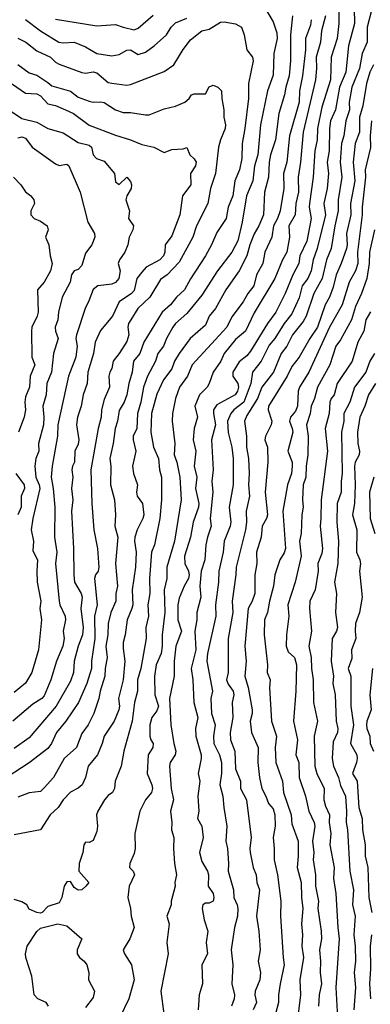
# Model space of a CAD drawing. Header units: metres. Extents: x -51132 to -49532, y -231222 to -229437.
# Tile 115 of 256: x -50925 to -50879, y -230505 to -230373. Entities that reach past the tile are written whole.
import ezdxf

# ---------------------------------------------------------------- set-up
doc = ezdxf.new("R2010")
doc.units = ezdxf.units.M
doc.layers.add('CONTOUR_INDEX', color=1, linetype='Continuous')
doc.layers.add('CONTOUR_INTER', color=3, linetype='Continuous')

msp = doc.modelspace()

# ---------------------------------------------------------------- linework, layer by layer
at = {"layer": 'CONTOUR_INDEX'}
for points, elevation in [([(-50877.87, -230369.76), (-50879.03, -230374.26), (-50879.05, -230376.26), (-50879.68, -230377.76), (-50880.05, -230379.76), (-50881.09, -230382.26), (-50881.42, -230384.26), (-50881.38, -230385.26), (-50881.87, -230386.76), (-50882.12, -230388.76), (-50882.43, -230389.76), (-50882.61, -230392.26), (-50882.41, -230394.26), (-50882.9, -230397.26), (-50882.88, -230398.76), (-50883.34, -230400.76), (-50883.81, -230403.76), (-50884.44, -230405.26), (-50885.03, -230407.76), (-50886.12, -230409.76), (-50887.16, -230412.76), (-50887.58, -230413.48), (-50889, -230415.26), (-50889.75, -230416.76), (-50890.48, -230417.76), (-50891.51, -230420.26), (-50893.06, -230422.26), (-50893.63, -230423.76), (-50895.08, -230426.03), (-50895.4, -230426.76), (-50895.12, -230428.76), (-50895.13, -230430.26), (-50894.85, -230431.76), (-50894.78, -230433.76), (-50894.87, -230435.26), (-50894.72, -230436.76), (-50895.17, -230438.76), (-50895.13, -230440.26), (-50895.25, -230441.26), (-50896.51, -230446.26), (-50896.54, -230447.26), (-50897.04, -230450.76), (-50896.94, -230452.26), (-50897.56, -230455.76), (-50897.58, -230460.26), (-50897.77, -230461.26), (-50897.58, -230461.82), (-50896.89, -230462.76), (-50896.79, -230463.26), (-50897.01, -230464.26), (-50896.94, -230466.26), (-50897.3, -230468.26), (-50897.25, -230469.26), (-50896.69, -230470.76), (-50896.58, -230473.13), (-50895.93, -230474.76), (-50895.9, -230475.76), (-50895.13, -230477.26), (-50894.48, -230482.26), (-50894.67, -230483.76), (-50894.63, -230484.26), (-50894.22, -230486.26), (-50893.83, -230487.26), (-50893.75, -230488.26), (-50893.39, -230489.26), (-50893.8, -230492.76), (-50893.46, -230494.76), (-50893.3, -230497.26), (-50893.54, -230498.76), (-50893.27, -230500.26), (-50893.36, -230501.26), (-50893.97, -230502.76), (-50893.99, -230503.26), (-50893.77, -230504.26), (-50894.22, -230505.26)], 35), ([(-50888.98, -230372.76), (-50889.23, -230375.26), (-50889.25, -230378.76), (-50889.44, -230380.76), (-50889.87, -230382.26), (-50890.03, -230383.26), (-50890.82, -230385.76), (-50891.27, -230389.26), (-50891.93, -230391.26), (-50892.1, -230392.26), (-50892.17, -230394.26), (-50892.71, -230396.26), (-50892.84, -230399.26), (-50893.47, -230400.76), (-50894.08, -230401.79), (-50894.68, -230403.26), (-50895.09, -230404.76), (-50896.08, -230406.76), (-50897.85, -230409.26), (-50899.26, -230411.76), (-50900.11, -230412.76), (-50900.58, -230413.97), (-50902.61, -230415.76), (-50904.11, -230417.76), (-50904.7, -230418.76), (-50905.08, -230419.8), (-50906.17, -230421.26), (-50907.08, -230423.17), (-50907.76, -230425.76), (-50907.88, -230428.26), (-50907.52, -230430.26), (-50906.85, -230431.76), (-50906.73, -230433.26), (-50906.43, -230434.26), (-50906.44, -230437.26), (-50906.66, -230439.76), (-50907.37, -230443.26), (-50907.76, -230444.26), (-50908.05, -230447.76), (-50908, -230449.76), (-50908.28, -230451.26), (-50908.19, -230452.76), (-50908.52, -230454.26), (-50908.49, -230455.76), (-50909.22, -230459.76), (-50909.63, -230461.26), (-50909.67, -230462.76), (-50910.07, -230464.26), (-50910.38, -230466.76), (-50911.45, -230470.76), (-50911.84, -230472.76), (-50912.62, -230474.76), (-50912.71, -230475.76), (-50912.99, -230476.26), (-50913.58, -230476.66), (-50914.04, -230477.26), (-50914.94, -230478.76), (-50915.12, -230479.26), (-50914.97, -230480.76), (-50915.08, -230481.47), (-50915.58, -230482.66), (-50916.08, -230482.94), (-50916.58, -230482.89), (-50916.79, -230483.26), (-50916.93, -230484.26), (-50917.41, -230485.76), (-50917.49, -230486.76), (-50916.15, -230488.26), (-50916.54, -230488.76), (-50917.08, -230489.25), (-50917.58, -230489.3), (-50918.08, -230488.96), (-50918.58, -230488.13), (-50919.08, -230488.19), (-50919.43, -230488.76), (-50919.73, -230490.26), (-50920.08, -230491), (-50921.58, -230491.47), (-50922.35, -230492.26), (-50922.58, -230492.35), (-50923.08, -230492.27), (-50924.08, -230491.83), (-50924.41, -230491.26), (-50925.08, -230490.83), (-50926.08, -230490.55)], 40), ([(-50920.58, -230373.19), (-50915.08, -230374.08), (-50912.58, -230373.91), (-50911.58, -230374.28), (-50910.08, -230374.62), (-50909.58, -230374.41), (-50907.58, -230372.65)], 40), ([(-50926.58, -230385.4), (-50925.08, -230386.42), (-50923.08, -230386.91), (-50921.58, -230387.77), (-50919.58, -230388.34), (-50917.58, -230389.62), (-50916.08, -230389.98), (-50915.78, -230390.26), (-50915.57, -230391.26), (-50915.12, -230391.76), (-50914.08, -230392.11), (-50912.72, -230393.76), (-50912.58, -230394.89), (-50912.08, -230395.25), (-50911.08, -230394.25), (-50910.58, -230394.83), (-50910.44, -230395.26), (-50910.51, -230395.76), (-50911.07, -230396.76), (-50911.19, -230397.26), (-50910.7, -230398.76), (-50910.83, -230399.76), (-50910.18, -230400.76), (-50910.26, -230401.26), (-50910.76, -230402.26), (-50910.95, -230403.26), (-50911.32, -230404.26), (-50912.06, -230405.26), (-50912.22, -230405.76), (-50911.96, -230406.76), (-50912.14, -230407.76), (-50912.58, -230408.29), (-50913.08, -230408.51), (-50914.94, -230408.76), (-50915.58, -230409.23), (-50916.12, -230410.76), (-50916.64, -230411.76), (-50917.79, -230415.26), (-50917.85, -230415.76), (-50917.68, -230416.76), (-50917.86, -230418.26), (-50918.84, -230420.76), (-50920.26, -230427.26), (-50920.33, -230428.76), (-50921.01, -230432.76), (-50921.15, -230434.26), (-50920.87, -230435.76), (-50920.65, -230438.26), (-50920.72, -230442.26), (-50920.39, -230444.26), (-50920.56, -230445.76), (-50920.08, -230450.76), (-50919.99, -230451.26), (-50919.28, -230452.76), (-50919.23, -230453.26), (-50919.56, -230454.76), (-50919.41, -230455.76), (-50919.61, -230456.76), (-50920.46, -230458.76), (-50921.19, -230461.26), (-50922.08, -230463.4), (-50922.38, -230463.76), (-50923.58, -230464.48), (-50926.29, -230466.76)], 45), ([(-50878.06, -230417.76), (-50878.67, -230418.76), (-50879.22, -230420.26), (-50880.73, -230422.26), (-50881.35, -230424.26), (-50882.13, -230425.76), (-50882.12, -230426.76), (-50882.47, -230428.26), (-50882.35, -230433.76), (-50882.49, -230434.76), (-50882.49, -230436.26), (-50883.02, -230437.76), (-50883.09, -230440.26), (-50882.86, -230442.76), (-50882.92, -230445.76), (-50883.38, -230448.26), (-50883.1, -230449.76), (-50883.26, -230452.26), (-50882.99, -230454.26), (-50883.14, -230454.76), (-50883.7, -230455.76), (-50883.84, -230458.76), (-50883.54, -230460.76), (-50883.62, -230461.76), (-50883.3, -230463.26), (-50883.15, -230466.76), (-50882.95, -230467.76), (-50882.99, -230468.26), (-50883.58, -230469.5), (-50883.69, -230471.76), (-50883.53, -230472.76), (-50882.85, -230474.26), (-50882.58, -230475.35), (-50881.92, -230476.76), (-50881.77, -230478.76), (-50881.83, -230480.26), (-50881.64, -230481.26), (-50881.32, -230486.76), (-50880.87, -230489.26), (-50881, -230491.26), (-50880.62, -230492.76), (-50880.82, -230495.26), (-50880.64, -230496.76), (-50880.58, -230498.76), (-50880.77, -230500.26), (-50880.58, -230502.26), (-50880.81, -230505.26)], 30), ([(-50921.51, -230504.76), (-50921.84, -230504.26), (-50922.94, -230503.76), (-50923.41, -230503.26), (-50923.75, -230500.76), (-50924.55, -230498.26), (-50924.59, -230497.76), (-50924.35, -230496.76), (-50923.08, -230494.8), (-50922.58, -230494.35), (-50920.25, -230493.76)], 40), ([(-50920.25, -230493.76), (-50919.08, -230494.06), (-50917.08, -230495.76), (-50917.67, -230497.26), (-50917.71, -230497.76), (-50917.4, -230498.26), (-50916.75, -230498.76), (-50916.42, -230499.26), (-50916.15, -230500.26), (-50916.17, -230501.26), (-50915.37, -230502.76), (-50915.58, -230503.58), (-50916.58, -230504.93)], 40)]:
    msp.add_lwpolyline(points, dxfattribs=dict(at, elevation=elevation))
at = {"layer": 'CONTOUR_INTER'}
for points, elevation in [([(-50882.82, -230370.26), (-50882.81, -230373.76), (-50883.03, -230375.76), (-50883.84, -230378.26), (-50883.93, -230381.26), (-50885.08, -230384.92), (-50885.65, -230387.76), (-50885.68, -230389.26), (-50886.01, -230390.76), (-50886.24, -230394.26), (-50886.72, -230397.76), (-50886.76, -230398.26), (-50886.51, -230399.76), (-50887.08, -230402.8), (-50887.99, -230404.76), (-50888.16, -230405.76), (-50888.96, -230407.26), (-50889.94, -230409.76), (-50891.19, -230412.26), (-50892.3, -230413.76), (-50894.58, -230417.45), (-50895.08, -230418.05), (-50896.08, -230418.89), (-50896.95, -230420.26), (-50896.94, -230420.76), (-50896.28, -230421.76), (-50896.18, -230422.26), (-50896.3, -230422.76), (-50896.62, -230423.26), (-50899.08, -230424.62), (-50899.51, -230425.26), (-50899.53, -230425.76), (-50899.23, -230427.26), (-50899.78, -230429.26), (-50899.54, -230433.26), (-50899.73, -230434.76), (-50899.61, -230436.26), (-50899.94, -230439.76), (-50899.81, -230440.76), (-50900.32, -230442.26), (-50900.53, -230443.26), (-50900.69, -230445.26), (-50901.14, -230446.76), (-50901.35, -230448.76), (-50901.2, -230450.26), (-50901.73, -230452.26), (-50901.76, -230453.26), (-50902.02, -230454.76), (-50901.89, -230457.26), (-50902.49, -230459.76), (-50902.27, -230461.26), (-50902.15, -230464.26), (-50901.61, -230466.26), (-50901.92, -230467.76), (-50901.89, -230468.76), (-50901.16, -230471.26), (-50901.14, -230471.76), (-50901.57, -230473.76), (-50901.34, -230474.76), (-50901.6, -230476.76), (-50901.49, -230478.76), (-50901.67, -230479.76), (-50901.07, -230480.76), (-50900.9, -230482.26), (-50901.37, -230484.26), (-50901.08, -230485.46), (-50900.33, -230486.76), (-50900.2, -230487.26), (-50900.22, -230488.76), (-50899.58, -230489.72), (-50899.49, -230490.26), (-50899.58, -230490.77), (-50900.08, -230491.02), (-50900.58, -230491.01), (-50900.95, -230491.26), (-50901.03, -230491.76), (-50900.76, -230493.26), (-50900.27, -230494.76), (-50900.49, -230496.26), (-50900.33, -230497.76), (-50901.07, -230499.26), (-50901, -230501.76), (-50901.41, -230503.26), (-50901.56, -230505.26)], 37), ([(-50892.58, -230371.83), (-50891.58, -230373.55), (-50891.08, -230375.02), (-50891.02, -230375.76), (-50891.48, -230377.76), (-50891.58, -230380.65), (-50892.3, -230382.76), (-50893.23, -230387.26), (-50893.59, -230391.26), (-50894.04, -230392.76), (-50894.29, -230394.76), (-50895.13, -230396.76), (-50895.68, -230400.26), (-50896.26, -230402.76), (-50897.06, -230404.26), (-50898.99, -230406.76), (-50901.08, -230410), (-50903.08, -230412.42), (-50904.58, -230413.76), (-50904.92, -230414.26), (-50905.79, -230415.76), (-50906.2, -230416.76), (-50906.95, -230417.76), (-50907.24, -230418.76), (-50908.33, -230420.76), (-50908.85, -230422.26), (-50909.19, -230424.26), (-50909.67, -230425.76), (-50909.75, -230427.76), (-50910.21, -230428.76), (-50910.21, -230429.26), (-50909.88, -230430.76), (-50910.31, -230432.76), (-50910.16, -230433.76), (-50909.64, -230435.26), (-50909.79, -230436.26), (-50909.68, -230436.76), (-50908.97, -230437.76), (-50908.8, -230439.26), (-50908.93, -230439.76), (-50909.7, -230441.26), (-50910.02, -230442.26), (-50910.07, -230442.76), (-50909.83, -230444.26), (-50909.92, -230446.26), (-50910.38, -230449.26), (-50910.29, -230451.26), (-50910.39, -230451.76), (-50911.02, -230453.26), (-50911.31, -230455.26), (-50911.57, -230456.26), (-50911.58, -230457.1), (-50911.34, -230458.76), (-50911.55, -230461.26), (-50912.17, -230463.76), (-50912.06, -230464.76), (-50912.13, -230465.26), (-50912.77, -230466.76), (-50914.09, -230468.76), (-50914.35, -230469.76), (-50914.99, -230471.26), (-50916.23, -230472.76), (-50916.6, -230474.26), (-50917.04, -230475.26), (-50917.58, -230475.7), (-50918.58, -230476.24), (-50919.56, -230477.26), (-50920.23, -230478.26), (-50921.29, -230479.26), (-50922.58, -230481.27), (-50926.08, -230481.92)], 41), ([(-50880.76, -230371.76), (-50880.72, -230373.76), (-50881.5, -230376.76), (-50881.88, -230380.26), (-50882.71, -230382.26), (-50883.25, -230385.26), (-50883.91, -230386.76), (-50884.04, -230387.76), (-50884.09, -230390.76), (-50884.35, -230392.26), (-50884.19, -230393.76), (-50884.37, -230395.76), (-50884.8, -230397.76), (-50884.58, -230399.26), (-50885.68, -230403.76), (-50886.24, -230405.26), (-50886.5, -230406.76), (-50886.95, -230407.76), (-50887.69, -230408.76), (-50888.08, -230410.32), (-50889.08, -230412.47), (-50890.1, -230413.76), (-50891.33, -230415.76), (-50892.08, -230416.66), (-50893.16, -230418.76), (-50894.3, -230420.26), (-50894.54, -230421.76), (-50895.49, -230424.26), (-50896.79, -230425.26), (-50897.19, -230425.76), (-50897.63, -230426.76), (-50897.58, -230428.31), (-50897.07, -230430.26), (-50896.9, -230431.76), (-50896.91, -230435.26), (-50897.41, -230438.26), (-50897.22, -230440.26), (-50897.31, -230440.76), (-50898.09, -230442.76), (-50898.24, -230444.26), (-50898.81, -230446.76), (-50898.85, -230448.26), (-50899.25, -230451.26), (-50899.22, -230452.76), (-50900.32, -230457.76), (-50900.42, -230458.76), (-50899.66, -230462.76), (-50899.88, -230463.76), (-50899.77, -230465.76), (-50899.31, -230467.26), (-50899.51, -230468.76), (-50899.47, -230469.76), (-50898.73, -230471.26), (-50898.47, -230472.26), (-50898.44, -230473.76), (-50898.69, -230475.26), (-50898.27, -230476.76), (-50898.15, -230478.26), (-50897.74, -230480.76), (-50897.89, -230482.76), (-50897.67, -230483.76), (-50897.51, -230485.76), (-50897.56, -230486.76), (-50896.86, -230489.26), (-50896.79, -230490.26), (-50896.35, -230491.26), (-50896.28, -230491.76), (-50896.3, -230492.76), (-50896.71, -230494.26), (-50897.15, -230497.26), (-50896.93, -230499.26), (-50897.05, -230501.76), (-50896.73, -230503.26), (-50896.75, -230503.76), (-50897.12, -230504.76)], 36), ([(-50925.58, -230375.74), (-50924.52, -230376.26), (-50923.08, -230377.42), (-50921.23, -230378.26), (-50920.58, -230378.94), (-50920.08, -230379.21), (-50917.08, -230380.28), (-50916.58, -230380.4), (-50915.58, -230380.23), (-50915.08, -230380.35), (-50913.58, -230381.64), (-50913.08, -230381.74), (-50911.08, -230381.97), (-50910.58, -230381.92), (-50906.08, -230380.19), (-50904.79, -230379.26), (-50903.58, -230377.22), (-50902.58, -230375.94), (-50901.08, -230374.75), (-50900.08, -230374.51), (-50898.58, -230373.61), (-50898.08, -230373.55), (-50896.58, -230373.81), (-50895.79, -230374.26), (-50895.41, -230375.26), (-50895.09, -230377.26), (-50894.31, -230378.26), (-50894.24, -230378.76), (-50894.84, -230381.76), (-50894.85, -230383.76), (-50895.32, -230387.76), (-50895.69, -230389.76), (-50895.72, -230391.76), (-50896.07, -230393.26), (-50896.67, -230394.76), (-50896.94, -230396.76), (-50897.56, -230398.26), (-50897.83, -230399.76), (-50899.08, -230401.61), (-50899.79, -230403.26), (-50900.58, -230404.72), (-50902.58, -230407.8), (-50903.37, -230409.26), (-50904.47, -230410.26), (-50905.24, -230411.26), (-50906.37, -230412.26), (-50908.82, -230416.26), (-50909.32, -230417.76), (-50910.16, -230418.76), (-50910.35, -230420.26), (-50910.81, -230421.76), (-50911.08, -230423.26), (-50911.44, -230424.26), (-50912.08, -230425.34), (-50912.31, -230426.76), (-50912.64, -230427.76), (-50912.9, -230429.76), (-50913.32, -230431.76), (-50913.21, -230432.76), (-50913.23, -230435.26), (-50912.72, -230437.26), (-50912.57, -230439.26), (-50912.65, -230440.76), (-50912.26, -230442.26), (-50912.59, -230445.76), (-50912.31, -230448.76), (-50912.52, -230449.76), (-50912.55, -230450.76), (-50913.19, -230452.26), (-50913.58, -230453.76), (-50913.6, -230455.26), (-50913.85, -230456.76), (-50913.7, -230458.26), (-50913.97, -230459.76), (-50914.01, -230460.76), (-50914.62, -230462.76), (-50914.79, -230463.76), (-50915.48, -230465.76), (-50916.24, -230467.26), (-50917.08, -230468.39), (-50917.79, -230470.26), (-50919.42, -230471.76), (-50920.85, -230474.26), (-50922.08, -230475.66), (-50922.58, -230476.14), (-50924.08, -230476.31), (-50925.58, -230476.92)], 42), ([(-50924.58, -230373.24), (-50922.59, -230374.76), (-50920.12, -230376.26), (-50919.58, -230376.35), (-50918.08, -230376.28), (-50916.58, -230376.87), (-50915.06, -230377.76), (-50913.08, -230378.1), (-50912.08, -230377.89), (-50911.08, -230377.34), (-50910.58, -230377.29), (-50909.58, -230377.88), (-50908.58, -230377.61), (-50907.41, -230376.76), (-50905.8, -230375.26), (-50905.17, -230374.26), (-50904.58, -230373.68), (-50903.08, -230373.06)], 41), ([(-50886.49, -230373.26), (-50886.58, -230373.98), (-50887.27, -230375.76), (-50887.26, -230377.26), (-50887.65, -230380.76), (-50888.04, -230382.76), (-50888.1, -230384.26), (-50889.4, -230388.76), (-50889.72, -230392.26), (-50890.2, -230393.76), (-50890.12, -230395.76), (-50890.65, -230398.76), (-50890.99, -230399.76), (-50891.51, -230400.76), (-50891.76, -230402.26), (-50892.68, -230404.26), (-50892.95, -230405.76), (-50893.79, -230407.26), (-50894.14, -230408.76), (-50894.96, -230409.76), (-50895.58, -230410.88), (-50897.08, -230412.85), (-50897.76, -230414.26), (-50902.34, -230419.26), (-50902.97, -230420.76), (-50904.07, -230422.26), (-50904.59, -230423.76), (-50905, -230425.76), (-50905.04, -230426.76), (-50904.66, -230429.76), (-50904.74, -230431.26), (-50904.39, -230432.26), (-50904.02, -230434.26), (-50903.81, -230437.26), (-50904.73, -230442.76), (-50905.72, -230446.26), (-50905.74, -230447.76), (-50906.1, -230449.26), (-50906, -230452.26), (-50906.38, -230455.26), (-50906.36, -230456.76), (-50906.51, -230457.76), (-50907.14, -230459.26), (-50907.37, -230460.76), (-50907.32, -230463.26), (-50906.87, -230464.76), (-50907.08, -230465.41), (-50907.74, -230466.26), (-50908, -230467.26), (-50907.99, -230468.76), (-50907.87, -230469.26), (-50907.56, -230469.76), (-50907.6, -230470.26), (-50908.23, -230471.26), (-50908.34, -230473.76), (-50907.72, -230475.26), (-50907.63, -230475.76), (-50907.8, -230476.26), (-50908.59, -230477.26), (-50909.32, -230478.76), (-50910.02, -230481.76), (-50909.97, -230483.76), (-50910.08, -230484.42), (-50910.66, -230485.76), (-50910.71, -230486.26), (-50910.24, -230486.76), (-50910.03, -230487.26), (-50910.76, -230488.76), (-50910.95, -230490.26), (-50910.58, -230491.76), (-50910.49, -230492.76), (-50910.08, -230494.26), (-50910.65, -230495.76), (-50911.54, -230497.26), (-50911.39, -230497.76), (-50910.47, -230499.26), (-50910.1, -230501.26), (-50910.8, -230503.76), (-50912, -230506.26)], 39), ([(-50884.58, -230372.76), (-50885.1, -230374.76), (-50885.26, -230376.26), (-50885.81, -230378.26), (-50885.77, -230379.76), (-50885.93, -230381.26), (-50887.58, -230388.26), (-50887.9, -230392.26), (-50888.21, -230394.26), (-50888.17, -230396.26), (-50888.54, -230397.76), (-50888.61, -230399.26), (-50889.47, -230400.76), (-50889.39, -230402.26), (-50889.74, -230404.26), (-50890.33, -230405.26), (-50891.36, -230407.76), (-50894.08, -230412.34), (-50895.26, -230414.76), (-50896.58, -230415.88), (-50898.08, -230417.76), (-50898.54, -230418.76), (-50899.56, -230420.26), (-50900.08, -230421.77), (-50900.36, -230422.26), (-50901.4, -230423.26), (-50902, -230424.76), (-50901.64, -230426.26), (-50902.08, -230427.76), (-50902.23, -230429.26), (-50901.88, -230430.76), (-50902.08, -230432.76), (-50901.73, -230434.26), (-50901.91, -230435.76), (-50901.46, -230437.76), (-50901.5, -230438.26), (-50902.21, -230440.26), (-50902.58, -230442.26), (-50903.39, -230444.76), (-50903.34, -230445.76), (-50902.86, -230446.76), (-50902.77, -230447.26), (-50902.86, -230447.76), (-50903.42, -230448.76), (-50904.08, -230450.39), (-50904.27, -230451.26), (-50904.25, -230453.26), (-50903.76, -230454.76), (-50904.53, -230456.76), (-50904.74, -230458.76), (-50904.76, -230460.76), (-50905.38, -230463.76), (-50905.2, -230467.26), (-50904.82, -230469.76), (-50904.54, -230470.76), (-50904.62, -230471.26), (-50905.31, -230472.26), (-50905.37, -230472.76), (-50905.17, -230475.76), (-50904.85, -230477.26), (-50905.26, -230478.76), (-50905.08, -230480.26), (-50905.12, -230481.26), (-50904.82, -230482.26), (-50904.87, -230483.76), (-50904.73, -230485.76), (-50904.47, -230487.26), (-50904.66, -230488.26), (-50904.63, -230488.76), (-50905.17, -230490.76), (-50905.15, -230491.26), (-50905.73, -230492.76), (-50905.43, -230493.76), (-50905.75, -230496.26), (-50905.56, -230497.76), (-50906.53, -230502.76), (-50906.14, -230505.76)], 38), ([(-50925.58, -230379.23), (-50924.08, -230380.35), (-50923.08, -230380.64), (-50921.58, -230381.63), (-50921.08, -230382.1), (-50918.58, -230382.8), (-50917.58, -230383.57), (-50916.08, -230384.13), (-50915.58, -230384.25), (-50914.58, -230384.19), (-50914.08, -230384.28), (-50912.58, -230385.3), (-50911.58, -230385.62), (-50910.58, -230385.62), (-50908.58, -230385.95), (-50908.08, -230385.93), (-50906.08, -230385.16), (-50904.58, -230384.8), (-50903.35, -230384.26), (-50902.77, -230383.76), (-50902.45, -230383.26), (-50902.08, -230383.15), (-50900.58, -230383.14), (-50900.08, -230382.21), (-50899.58, -230382), (-50898.94, -230382.26), (-50898.46, -230382.76), (-50898.41, -230383.76), (-50898.13, -230385.26), (-50898.15, -230386.26), (-50897.91, -230387.26), (-50897.95, -230387.76), (-50898.6, -230389.26), (-50898.84, -230390.26), (-50899.25, -230393.76), (-50899.91, -230395.76), (-50900.28, -230397.76), (-50901.79, -230400.76), (-50902.29, -230402.26), (-50904.08, -230405.58), (-50905.7, -230407.26), (-50906.58, -230407.91), (-50908, -230410.26), (-50909.6, -230411.76), (-50910.54, -230413.26), (-50910.83, -230413.76), (-50910.92, -230414.26), (-50910.82, -230415.26), (-50911.08, -230416.17), (-50912.08, -230417.76), (-50912.88, -230418.76), (-50913.05, -230419.76), (-50913.32, -230420.26), (-50913.46, -230420.76), (-50913.39, -230422.26), (-50914.08, -230423.91), (-50914.45, -230425.26), (-50914.51, -230426.26), (-50914.9, -230427.76), (-50915.85, -230433.26), (-50915.72, -230437.76), (-50915.47, -230441.26), (-50914.99, -230443.76), (-50914.8, -230446.26), (-50914.9, -230446.76), (-50915.26, -230447.26), (-50915.39, -230447.76), (-50915.02, -230451.26), (-50915.37, -230452.76), (-50915.33, -230455.76), (-50915.79, -230458.76), (-50915.8, -230459.76), (-50916.4, -230461.76), (-50917.53, -230464.26), (-50919.21, -230466.76), (-50920.45, -230468.26), (-50921.11, -230469.76), (-50921.58, -230470.42), (-50924.08, -230472.31), (-50928.08, -230474.88)], 43), ([(-50878.2, -230379.26), (-50878.66, -230380.26), (-50879.11, -230381.76), (-50879.61, -230384.76), (-50880.05, -230386.26), (-50880.04, -230388.26), (-50880.62, -230389.76), (-50880.88, -230392.26), (-50880.69, -230394.76), (-50881.27, -230397.76), (-50881.21, -230399.26), (-50881.78, -230401.76), (-50881.7, -230403.26), (-50881.79, -230403.76), (-50882.48, -230405.76), (-50883.16, -230407.26), (-50883.58, -230408.91), (-50884.07, -230410.26), (-50884.61, -230411.26), (-50885.63, -230414.26), (-50886.68, -230415.76), (-50888.08, -230418.25), (-50889.08, -230419.47), (-50889.71, -230420.76), (-50892.17, -230424.76), (-50892.22, -230425.26), (-50891.76, -230426.76), (-50891.84, -230427.26), (-50892.58, -230428.76), (-50892.66, -230429.26), (-50892.33, -230430.26), (-50892.26, -230432.26), (-50892.64, -230436.26), (-50892.32, -230439.26), (-50892.46, -230439.76), (-50893.05, -230440.76), (-50893.17, -230442.26), (-50893.77, -230444.26), (-50893.76, -230445.76), (-50894, -230447.26), (-50893.99, -230449.76), (-50894.34, -230450.76), (-50894.91, -230451.76), (-50895.34, -230456.76), (-50895.14, -230458.76), (-50895.32, -230460.76), (-50894.9, -230462.26), (-50894.36, -230465.26), (-50894.37, -230465.76), (-50894.64, -230466.76), (-50894.43, -230468.26), (-50893.57, -230470.26), (-50893.6, -230472.26), (-50893.4, -230474.26), (-50893.07, -230475.76), (-50892.53, -230476.76), (-50892.17, -230477.76), (-50891.58, -230478.44), (-50891.34, -230479.26), (-50891.31, -230480.76), (-50891.57, -230482.26), (-50891.41, -230483.76), (-50891.41, -230485.26), (-50890.99, -230487.26), (-50890.53, -230490.76), (-50890.57, -230492.76), (-50890.25, -230498.26), (-50890.08, -230499.26), (-50890.64, -230501.76), (-50890.87, -230503.26), (-50890.87, -230504.26), (-50891.25, -230505.76)], 34), ([(-50927.58, -230380.96), (-50924.58, -230383.07), (-50923.08, -230383.16), (-50922.58, -230383.43), (-50921.58, -230384.48), (-50920.58, -230384.71), (-50919.25, -230385.26), (-50918.2, -230385.76), (-50916.08, -230387.31), (-50912.58, -230388.67), (-50910.58, -230389.27), (-50909.08, -230389.91), (-50907.48, -230390.26), (-50906.08, -230390.98), (-50905.08, -230390.56), (-50903.58, -230390.48), (-50903.08, -230390.29), (-50902.68, -230391.26), (-50902.08, -230391.83), (-50901.83, -230392.26), (-50901.92, -230392.76), (-50902.6, -230393.76), (-50902.55, -230395.26), (-50903.65, -230396.76), (-50904, -230399.26), (-50905.08, -230402.08), (-50905.95, -230403.26), (-50905.99, -230404.26), (-50906.18, -230404.76), (-50906.69, -230405.26), (-50908.49, -230406.26), (-50909.08, -230406.92), (-50909.72, -230407.76), (-50910.08, -230409.36), (-50910.47, -230409.76), (-50912.08, -230410.88), (-50912.97, -230412.76), (-50914.58, -230414.69), (-50915.27, -230416.26), (-50915.53, -230417.76), (-50916.26, -230420.26), (-50916.35, -230421.76), (-50916.91, -230423.26), (-50917.14, -230424.76), (-50917.63, -230426.26), (-50917.78, -230427.26), (-50917.47, -230429.26), (-50917.58, -230429.86), (-50918.02, -230430.76), (-50918.03, -230432.26), (-50918.33, -230432.76), (-50918.39, -230433.26), (-50918.29, -230434.26), (-50918.43, -230435.76), (-50918.25, -230437.26), (-50918.44, -230438.76), (-50918.16, -230443.76), (-50918.15, -230447.26), (-50918.05, -230448.26), (-50917.14, -230449.76), (-50917.02, -230450.26), (-50917.21, -230451.76), (-50916.91, -230454.26), (-50917, -230455.26), (-50917.55, -230456.76), (-50918.08, -230458.76), (-50918.2, -230460.26), (-50918.58, -230461.44), (-50920.51, -230464.76), (-50924.08, -230468.97), (-50926.08, -230470.43)], 44), ([(-50878.44, -230386.76), (-50878.63, -230388.76), (-50878.58, -230390.31), (-50879.3, -230393.26), (-50879.25, -230394.26), (-50879.68, -230398.26), (-50879.68, -230399.26), (-50880.32, -230404.26), (-50880.27, -230405.76), (-50880.58, -230406.72), (-50881.43, -230408.26), (-50882.37, -230411.26), (-50884.05, -230414.26), (-50886.81, -230420.26), (-50888.03, -230422.26), (-50888.21, -230422.76), (-50888.32, -230424.76), (-50888.58, -230425.43), (-50889.24, -230426.26), (-50889.4, -230426.76), (-50889.01, -230427.76), (-50888.95, -230428.26), (-50889.59, -230430.76), (-50889.05, -230432.26), (-50889.02, -230432.76), (-50889.12, -230433.76), (-50889.66, -230435.26), (-50890.28, -230438.76), (-50889.92, -230443.76), (-50890.08, -230444.31), (-50890.69, -230445.26), (-50891.36, -230447.26), (-50891.52, -230448.76), (-50892.07, -230450.76), (-50892.31, -230452.26), (-50892.73, -230453.26), (-50892.77, -230455.26), (-50892.33, -230459.26), (-50892.35, -230460.26), (-50891.96, -230461.26), (-50892.04, -230462.26), (-50891.77, -230466.76), (-50891.12, -230468.76), (-50891.31, -230470.26), (-50891.21, -230472.26), (-50890.33, -230474.76), (-50890.2, -230476.26), (-50889.17, -230479.26), (-50889.08, -230480.46), (-50888.25, -230482.76), (-50888.22, -230484.76), (-50888.38, -230486.26), (-50887.85, -230488.26), (-50887.78, -230490.26), (-50887.59, -230491.76), (-50887.77, -230493.76), (-50887.64, -230495.26), (-50887.74, -230496.76), (-50887.53, -230498.26), (-50888, -230501.26), (-50887.9, -230503.26), (-50888.42, -230507.26)], 33), ([(-50925.58, -230389), (-50925.08, -230388.89), (-50924.58, -230389.04), (-50923.7, -230390.26), (-50920.58, -230392.47), (-50920.08, -230392.68), (-50919.08, -230392.54), (-50918.82, -230392.76), (-50917.28, -230396.26), (-50916.26, -230400.26), (-50915.39, -230401.76), (-50915.32, -230402.26), (-50915.73, -230403.26), (-50916.58, -230404.37), (-50917.08, -230406.04), (-50917.58, -230406.56), (-50918.09, -230406.76), (-50918.46, -230407.26), (-50918.64, -230408.26), (-50919.71, -230410.26), (-50920.18, -230412.26), (-50920.26, -230413.26), (-50920.61, -230414.26), (-50920.6, -230414.76), (-50920.23, -230415.76), (-50920.86, -230417.76), (-50921.11, -230420.26), (-50921.72, -230421.76), (-50921.84, -230423.26), (-50922.28, -230424.76), (-50922.14, -230426.26), (-50922.2, -230427.26), (-50922.85, -230429.76), (-50922.79, -230430.76), (-50923.2, -230431.76), (-50923.32, -230432.76), (-50923.18, -230434.26), (-50922.74, -230435.26), (-50922.67, -230435.76), (-50923.61, -230439.76), (-50923.84, -230441.26), (-50923.51, -230442.76), (-50923.58, -230444.04), (-50922.98, -230445.26), (-50923.09, -230446.76), (-50923.03, -230448.26), (-50922.54, -230450.76), (-50922.69, -230451.76), (-50922.45, -230453.26), (-50922.84, -230457.26), (-50923.75, -230460.26), (-50924.58, -230461.71), (-50926.08, -230462.94)], 46), ([(-50926.2, -230394.26), (-50925.2, -230395.26), (-50924.58, -230396.21), (-50923.86, -230396.76), (-50923.48, -230397.26), (-50923.4, -230397.76), (-50923.88, -230398.76), (-50923.85, -230399.26), (-50923.43, -230399.76), (-50922.58, -230400.14), (-50921.7, -230400.76), (-50921.56, -230401.26), (-50921.9, -230402.26), (-50921.47, -230403.26), (-50921.31, -230404.76), (-50921.04, -230405.76), (-50921.23, -230406.76), (-50922.08, -230408.23), (-50922.97, -230409.26), (-50922.91, -230412.26), (-50923.03, -230412.76), (-50923.73, -230414.26), (-50923.76, -230414.76), (-50923.73, -230418.26), (-50923.34, -230419.26), (-50923.95, -230420.76), (-50924.04, -230422.26), (-50924.58, -230423.54), (-50924.68, -230424.26), (-50924.6, -230425.26), (-50924.76, -230426.26), (-50925.53, -230428.26)], 47), ([(-50878.04, -230401.26), (-50878.72, -230404.26), (-50878.78, -230405.76), (-50879.07, -230407.76), (-50879.78, -230409.76), (-50880.58, -230411.48), (-50881.14, -230413.26), (-50882.58, -230415.93), (-50883.21, -230416.76), (-50884.01, -230419.26), (-50885.64, -230422.26), (-50886.05, -230423.76), (-50886.51, -230424.76), (-50886.64, -230425.76), (-50887.1, -230427.26), (-50886.89, -230428.76), (-50886.95, -230431.26), (-50887.17, -230432.76), (-50887.19, -230434.26), (-50887.56, -230435.26), (-50887.65, -230437.26), (-50887.55, -230438.26), (-50887.75, -230439.26), (-50887.82, -230441.76), (-50888.07, -230442.76), (-50887.85, -230444.76), (-50888.65, -230448.26), (-50889.59, -230451.26), (-50889.49, -230452.76), (-50889.79, -230455.26), (-50889.83, -230456.76), (-50889.58, -230457.51), (-50888.71, -230458.26), (-50888.43, -230459.26), (-50888.53, -230462.76), (-50888.83, -230466.76), (-50888.3, -230469.26), (-50888.52, -230471.26), (-50888.16, -230472.26), (-50888.08, -230474.26), (-50887.24, -230476.76), (-50886.81, -230478.76), (-50886.09, -230480.26), (-50886.02, -230480.76), (-50886.31, -230482.76), (-50886.13, -230484.26), (-50886.23, -230485.26), (-50885.91, -230487.26), (-50885.91, -230488.76), (-50885.52, -230490.76), (-50885.62, -230491.76), (-50885.15, -230494.76), (-50885.14, -230495.76), (-50885.39, -230497.26), (-50885.27, -230498.76), (-50885.31, -230500.26), (-50885.13, -230501.76), (-50885.45, -230503.26), (-50885.51, -230504.76)], 32), ([(-50878.58, -230412.19), (-50879.2, -230413.26), (-50879.48, -230414.76), (-50880.29, -230416.26), (-50881.05, -230418.76), (-50883.01, -230421.76), (-50883.44, -230423.26), (-50883.81, -230423.76), (-50883.99, -230424.26), (-50884.1, -230425.76), (-50884.65, -230427.76), (-50884.3, -230430.76), (-50885.18, -230437.26), (-50885.19, -230439.76), (-50885.3, -230440.76), (-50884.97, -230443.76), (-50885.08, -230444.43), (-50885.62, -230445.76), (-50885.58, -230446.76), (-50885.95, -230449.26), (-50886.66, -230450.76), (-50886.7, -230451.76), (-50886.47, -230454.76), (-50886.79, -230456.76), (-50886.51, -230458.26), (-50886.45, -230459.76), (-50886.22, -230461.26), (-50886.2, -230464.26), (-50885.66, -230466.76), (-50886.1, -230468.76), (-50886.01, -230472.76), (-50885.74, -230473.76), (-50884.78, -230475.76), (-50884.8, -230477.26), (-50884.58, -230478.1), (-50884.05, -230479.26), (-50884.09, -230480.26), (-50883.88, -230481.76), (-50884.02, -230483.26), (-50883.45, -230486.26), (-50883.5, -230487.76), (-50883.2, -230489.76), (-50882.96, -230494.26), (-50882.75, -230495.76), (-50883.19, -230502.26), (-50882.99, -230506.26)], 31), ([(-50877.93, -230421.76), (-50878.85, -230423.26), (-50879.33, -230424.76), (-50879.99, -230426.26), (-50880.3, -230428.26), (-50880.26, -230429.76), (-50880.03, -230430.76), (-50880.08, -230431.26), (-50880.65, -230432.26), (-50880.74, -230432.76), (-50880.62, -230435.26), (-50880.74, -230437.76), (-50881, -230439.26), (-50880.4, -230441.26), (-50880.45, -230444.26), (-50880.01, -230445.26), (-50879.93, -230445.76), (-50880.05, -230446.76), (-50879.71, -230450.26), (-50880.04, -230452.26), (-50880.57, -230453.76), (-50880.64, -230454.76), (-50880.53, -230455.76), (-50881.11, -230457.26), (-50881.08, -230458.4), (-50881.57, -230459.76), (-50881.22, -230460.76), (-50881.19, -230464.76), (-50880.84, -230467.26), (-50881.23, -230469.76), (-50880.41, -230471.26), (-50880.37, -230471.76), (-50880.43, -230472.26), (-50880.98, -230473.76), (-50880.36, -230474.76), (-50880.13, -230478.26), (-50879.71, -230479.76), (-50879.63, -230481.26), (-50879.31, -230483.26), (-50879.31, -230484.76), (-50878.96, -230486.26), (-50878.81, -230490.26), (-50878.4, -230492.26)], 29), ([(-50925.89, -230433.76), (-50924.76, -230435.26), (-50924.71, -230435.76), (-50925.14, -230436.76), (-50925.16, -230438.26), (-50925.6, -230439.26)], 47), ([(-50878.14, -230434.26), (-50878.73, -230436.26), (-50878.62, -230439.76), (-50878.01, -230441.76)], 28), ([(-50878.33, -230459.76), (-50878.68, -230463.26), (-50878.5, -230465.26), (-50879.08, -230466.76), (-50879.14, -230467.26), (-50879.08, -230467.76), (-50878.68, -230468.76), (-50878.63, -230469.76), (-50878.18, -230470.76)], 28), ([(-50878.47, -230495.26), (-50878.65, -230496.76), (-50878.59, -230499.76), (-50878.72, -230501.76), (-50878.57, -230503.76)], 29)]:
    msp.add_lwpolyline(points, dxfattribs=dict(at, elevation=elevation))

doc.saveas('drawing.dxf')
